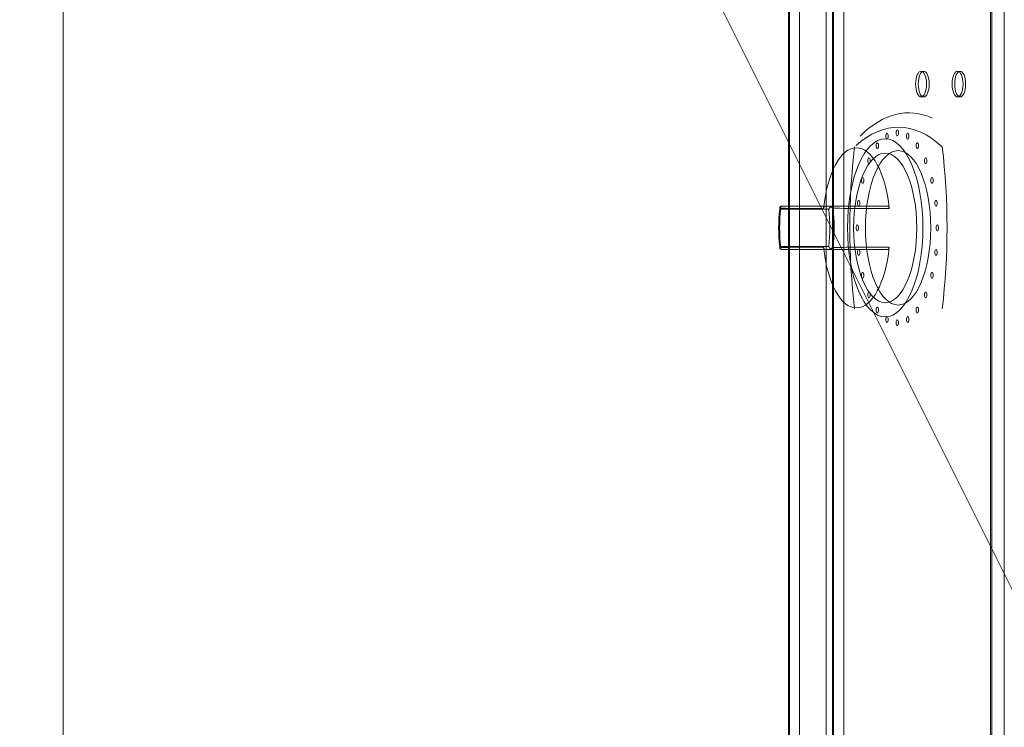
# Model space of a CAD drawing. Header units: millimetres. Extents: x -750 to 57307, y -2234 to 18901.
# Tile 74 of 102: x 20161 to 20505, y 14568 to 14815. Entities that reach past the tile are written whole.
import ezdxf

# ---------------------------------------------------------------- set-up
doc = ezdxf.new("R2010")
doc.units = ezdxf.units.MM
doc.header["$MEASUREMENT"] = 0
doc.linetypes.add('DASHED', pattern=[19.05, 12.7, -6.35])
doc.linetypes.add('HIDDEN', pattern=[0.375, 0.25, -0.125])
for name, color, linetype, lineweight, true_color in [('FLOOR RAISE', 4, 'DASHED', 0, 0x00ffff), ('GREY SCALE', 9, 'Continuous', 0, 0x808080), ('GREYSCALE', 9, 'Continuous', 0, 0x808080)]:
    doc.layers.add(name, color=color, linetype=linetype, lineweight=lineweight, true_color=true_color)

# ---------------------------------------------------------------- blocks, each defined once
blk = doc.blocks.new('FLOOR PLAN')
at = {"layer": 'GREYSCALE', "ltscale": 125}
for q in [(20176.39, 13284.48), (21172.83, 13284.48)]:
    blk.add_line((20176.39, 15278.36), q, dxfattribs=at)
at = {"layer": 'GREYSCALE', "ltscale": 0.25}
blk.add_line((20429.32, 15018.13), (20429.32, 14216.19), dxfattribs=at)
at = {"layer": 'GREYSCALE', "extrusion": (2.94688e-16, 1, -5.17558e-17)}
for p, q in [((20444.33, 14749.98, 784.98), (20427.04, 14749.98, 747.9)), ((20441.92, 14749.98, 734.75), (20463.97, 14749.98, 782.02))]:
    blk.add_line(p, q, dxfattribs=at)
at = {"layer": 'GREYSCALE'}
for p, q in [((20444.33, 14749.98, 784.98), (20427.04, 14749.98, 747.9)), ((20426.26, 14748.98, 748.61), (20443.29, 14748.98, 785.12)), ((20443.29, 14735.94, 785.12), (20426.26, 14735.94, 748.61)), ((20427.04, 14734.94, 747.9), (20444.33, 14734.94, 784.98))]:
    blk.add_line(p, q, dxfattribs=at)
at = {"layer": 'GREYSCALE', "extrusion": (-0.906308, 2.88951e-16, 0.422618)}
for p, q in [((20441.92, 14749.98, 734.75), (20463.97, 14749.98, 782.02)), ((20426.26, 14748.98, 748.61), (20443.29, 14748.98, 785.12)), ((20443.29, 14735.94, 785.12), (20426.26, 14735.94, 748.61)), ((20441.92, 14734.94, 734.75), (20463.97, 14734.94, 782.02))]:
    blk.add_line(p, q, dxfattribs=at)
at = {"layer": 'GREYSCALE', "extrusion": (-2.94688e-16, -1, 5.17558e-17)}
for p, q in [((20427.04, 14734.94, 747.9), (20444.33, 14734.94, 784.98)), ((20441.92, 14734.94, 734.75), (20463.97, 14734.94, 782.02))]:
    blk.add_line(p, q, dxfattribs=at)
at = {"layer": 'GREYSCALE', "extrusion": (0.906308, -5.3388e-16, -0.422618)}
for centre in [(14792.58, 9343.65, 18235.2), (14792.58, 9343.65, 18236.2), (14792.58, 9373.73, 18235.2), (14792.58, 9373.73, 18236.2)]:
    blk.add_circle(centre, 4.51, dxfattribs=at)
at = {"layer": 'GREYSCALE', "extrusion": (-0.906308, 5.3388e-16, 0.422618)}
for centre in [(-14792.58, 9343.65, -18235.2), (-14792.58, 9343.65, -18236.2), (-14792.58, 9373.73, -18235.2), (-14792.58, 9373.73, -18236.2)]:
    blk.add_circle(centre, 4.51, dxfattribs=at)
at = {"layer": 'GREYSCALE', "extrusion": (-0.906308, 2.88951e-16, 0.422618)}
for centre, radius in [((-14742.46, 9331.12, -18227.24), 31.08), ((-14742.46, 9331.12, -18227.24), 31.08), ((-14774.41, 9322.56, -18231.89), 1), ((-14775.54, 9331.12, -18231.89), 1), ((-14774.41, 9339.68, -18231.89), 1), ((-14771.11, 9314.58, -18231.89), 1), ((-14771.11, 9347.66, -18231.89), 1), ((-14742.46, 9331.12, -18227.23), 26.04), ((-14742.46, 9331.12, -18227.23), 26.04), ((-14742.46, 9331.12, -18232.19), 26.92), ((-14765.85, 9307.73, -18231.89), 1), ((-14765.85, 9354.51, -18231.89), 1), ((-14759, 9302.48, -18231.89), 1), ((-14759, 9359.77, -18231.89), 1), ((-14751.02, 9299.17, -18231.89), 1), ((-14751.02, 9363.08, -18231.89), 1), ((-14742.46, 9298.04, -18231.89), 1), ((-14742.46, 9364.2, -18231.89), 1), ((-14733.9, 9299.17, -18231.89), 1), ((-14733.9, 9363.08, -18231.89), 1), ((-14725.92, 9302.48, -18231.89), 1), ((-14725.92, 9359.77, -18231.89), 1), ((-14719.07, 9307.73, -18231.89), 1), ((-14719.07, 9354.51, -18231.89), 1), ((-14713.81, 9314.58, -18231.89), 1), ((-14710.51, 9322.56, -18231.89), 1), ((-14710.51, 9339.68, -18231.89), 1), ((-14713.81, 9347.66, -18231.89), 1), ((-14709.38, 9331.12, -18231.89), 1)]:
    blk.add_circle(centre, radius, dxfattribs=at)
at = {"layer": 'GREYSCALE', "extrusion": (0.906308, -2.88951e-16, -0.422618)}
blk.add_circle((14742.46, 9331.12, 18232.19), 26.92, dxfattribs=at)
for centre, radius, start, end in [((14679.23, 9331.37, 18236.2), 103.32, 337.1764, 10.7814), ((14742.46, 9393.54, 18232.19), 102.27, 253.9912, 286.0091), ((14742.46, 9269.2, 18232.19), 102.27, 73.9909, 106.0088)]:
    blk.add_arc(centre, radius, start, end, dxfattribs=at)
at = {"layer": 'GREYSCALE', "extrusion": (-0.906308, 2.88951e-16, 0.422618)}
for centre, radius, start, end in [((-14679.23, 9331.37, -18236.2), 103.32, 169.2186, 202.8236), ((-14679.23, 9331.37, -18232.19), 98.31, 158.6254, 200.8267), ((-14679.23, 9331.37, -18232.19), 98.31, 158.6254, 200.8267), ((-14742.46, 9331.12, -18216.15), 27.92, 103.9861, 256.0139), ((-14742.46, 9331.12, -18216.15), 27.92, 103.9861, 256.0139), ((-14742.46, 9393.54, -18232.19), 102.27, 253.9909, 286.0088), ((-14742.46, 9269.2, -18232.19), 102.27, 73.9912, 106.0091), ((-14742.46, 9331.12, -18197.1), 22.51, 252.3967, 287.6033), ((-14742.46, 9331.12, -18197.1), 22.51, 252.3967, 287.6033), ((-14742.46, 9331.12, -18197.1), 22.51, 72.3967, 107.6033), ((-14742.46, 9331.12, -18197.1), 22.51, 72.3967, 107.6033), ((-14742.46, 9331.12, -18196.1), 21.17, 252.0741, 287.9259), ((-14742.46, 9331.12, -18196.1), 21.17, 252.0741, 287.9259), ((-14742.46, 9331.12, -18196.1), 21.17, 72.0741, 107.9259), ((-14742.46, 9331.12, -18196.1), 21.17, 72.0741, 107.9259), ((-14742.46, 9331.12, -18216.15), 27.92, 283.9861, 76.0139), ((-14742.46, 9331.12, -18216.15), 27.92, 283.9861, 76.0139)]:
    blk.add_arc(centre, radius, start, end, dxfattribs=at)
at = {"layer": 'GREYSCALE'}
for points, knots in [([(20426.3, 14749.78, 747.75), (20426.24, 14749.7, 747.86), (20426.21, 14749.61, 747.98), (20426.17, 14749.35, 748.28), (20426.19, 14749.17, 748.44), (20426.25, 14748.99, 748.59), (20426.26, 14748.98, 748.6), (20426.26, 14748.98, 748.6), (20426.26, 14748.98, 748.61), (20426.26, 14748.98, 748.61), (20426.26, 14748.98, 748.61), (20426.26, 14748.98, 748.61), (20426.26, 14748.98, 748.61), (20426.26, 14748.98, 748.61), (20426.26, 14748.98, 748.61), (20426.26, 14748.98, 748.61), (20426.26, 14748.98, 748.61), (20426.26, 14748.98, 748.61), (20426.26, 14748.98, 748.61), (20426.26, 14748.98, 748.61)], [-4.568979, -4.568979, -4.568979, -4.568979, -3.692516, -3.692516, -2.450743, -2.450743, -2.363662, -2.363662, -2.337548, -2.337548, -2.323475, -2.323475, -2.309, -2.309, -2.304181, -2.304181, -2.301314, -2.301314, -2.300178, -2.300178, -2.300178, -2.300178]), ([(20426.3, 14749.78, 747.75), (20426.24, 14749.7, 747.86), (20426.21, 14749.61, 747.98), (20426.17, 14749.35, 748.28), (20426.19, 14749.17, 748.44), (20426.25, 14748.99, 748.59), (20426.26, 14748.98, 748.6), (20426.26, 14748.98, 748.6), (20426.26, 14748.98, 748.61), (20426.26, 14748.98, 748.61), (20426.26, 14748.98, 748.61), (20426.26, 14748.98, 748.61), (20426.26, 14748.98, 748.61), (20426.26, 14748.98, 748.61), (20426.26, 14748.98, 748.61), (20426.26, 14748.98, 748.61), (20426.26, 14748.98, 748.61), (20426.26, 14748.98, 748.61), (20426.26, 14748.98, 748.61), (20426.26, 14748.98, 748.61)], [-4.568979, -4.568979, -4.568979, -4.568979, -3.692516, -3.692516, -2.450743, -2.450743, -2.363662, -2.363662, -2.337548, -2.337548, -2.323475, -2.323475, -2.309, -2.309, -2.304181, -2.304181, -2.301314, -2.301314, -2.300178, -2.300178, -2.300178, -2.300178]), ([(20426.3, 14749.78, 747.75), (20426.31, 14749.79, 747.75), (20426.33, 14749.79, 747.75), (20426.36, 14749.81, 747.76), (20426.37, 14749.82, 747.76), (20426.48, 14749.87, 747.78), (20426.59, 14749.91, 747.8), (20426.81, 14749.96, 747.85), (20426.92, 14749.98, 747.87), (20427.04, 14749.98, 747.9), (20427.04, 14749.98, 747.9), (20427.04, 14749.98, 747.9)], [0.6841371, 0.6841371, 0.6841371, 0.6841371, 0.7321349, 0.7321349, 0.7784099, 0.7784099, 1.1160869, 1.1160869, 1.4632126, 1.4632126, 1.4649667, 1.4649667, 1.4649667, 1.4649667]), ([(20426.3, 14749.78, 747.75), (20426.31, 14749.79, 747.75), (20426.33, 14749.79, 747.75), (20426.36, 14749.81, 747.76), (20426.37, 14749.82, 747.76), (20426.48, 14749.87, 747.78), (20426.59, 14749.91, 747.8), (20426.81, 14749.96, 747.85), (20426.92, 14749.98, 747.87), (20427.04, 14749.98, 747.9), (20427.04, 14749.98, 747.9), (20427.04, 14749.98, 747.9)], [0.6841371, 0.6841371, 0.6841371, 0.6841371, 0.7321349, 0.7321349, 0.7784099, 0.7784099, 1.1160869, 1.1160869, 1.4632126, 1.4632126, 1.4649667, 1.4649667, 1.4649667, 1.4649667]), ([(20426.61, 14749.27, 746.99), (20426.61, 14749.27, 746.99), (20426.61, 14749.27, 746.99), (20426.61, 14749.27, 747), (20426.61, 14749.27, 747), (20426.61, 14749.27, 747), (20426.61, 14749.27, 747), (20426.61, 14749.27, 747), (20426.61, 14749.27, 747), (20426.61, 14749.27, 747), (20426.61, 14749.28, 747), (20426.61, 14749.28, 747), (20426.6, 14749.29, 747.01), (20426.6, 14749.3, 747.02), (20426.59, 14749.31, 747.03), (20426.58, 14749.33, 747.05), (20426.57, 14749.34, 747.07), (20426.53, 14749.39, 747.12), (20426.51, 14749.42, 747.16), (20426.46, 14749.5, 747.27), (20426.42, 14749.56, 747.35), (20426.35, 14749.67, 747.53), (20426.32, 14749.73, 747.64), (20426.3, 14749.78, 747.75)], [0, 0, 0, 0, 0.0007562, 0.0007562, 0.0015191, 0.0015191, 0.003065, 0.003065, 0.0062678, 0.0062678, 0.0131942, 0.0131942, 0.027317, 0.027317, 0.0517791, 0.0517791, 0.0965418, 0.0965418, 0.1826488, 0.1826488, 0.3519012, 0.3519012, 0.5581583, 0.5581583, 0.5581583, 0.5581583]), ([(20426.61, 14749.27, 746.99), (20426.61, 14749.27, 746.99), (20426.61, 14749.27, 746.99), (20426.61, 14749.27, 747), (20426.61, 14749.27, 747), (20426.61, 14749.27, 747), (20426.61, 14749.27, 747), (20426.61, 14749.27, 747), (20426.61, 14749.27, 747), (20426.61, 14749.27, 747), (20426.61, 14749.28, 747), (20426.61, 14749.28, 747), (20426.6, 14749.29, 747.01), (20426.6, 14749.3, 747.02), (20426.59, 14749.31, 747.03), (20426.58, 14749.33, 747.05), (20426.57, 14749.34, 747.07), (20426.53, 14749.39, 747.12), (20426.51, 14749.42, 747.16), (20426.46, 14749.5, 747.27), (20426.42, 14749.56, 747.35), (20426.35, 14749.67, 747.53), (20426.32, 14749.73, 747.64), (20426.3, 14749.78, 747.75)], [0, 0, 0, 0, 0.0007562, 0.0007562, 0.0015191, 0.0015191, 0.003065, 0.003065, 0.0062678, 0.0062678, 0.0131942, 0.0131942, 0.027317, 0.027317, 0.0517791, 0.0517791, 0.0965418, 0.0965418, 0.1826488, 0.1826488, 0.3519012, 0.3519012, 0.5581583, 0.5581583, 0.5581583, 0.5581583]), ([(20441.49, 14749.21, 733.83), (20440.94, 14749.21, 734.32), (20440.38, 14749.21, 734.81), (20439.3, 14749.22, 735.76), (20438.78, 14749.22, 736.22), (20437.23, 14749.22, 737.59), (20436.19, 14749.23, 738.51), (20433.49, 14749.24, 740.89), (20431.83, 14749.24, 742.36), (20428.98, 14749.26, 744.88), (20427.8, 14749.26, 745.94), (20426.61, 14749.27, 746.99)], [-20.862973, -20.862973, -20.862973, -20.862973, -18.643241, -18.643241, -16.57177, -16.57177, -12.428827, -12.428827, -5.800119, -5.800119, -1.046163, -1.046163, -1.046163, -1.046163]), ([(20441.49, 14749.21, 733.83), (20440.94, 14749.21, 734.32), (20440.38, 14749.21, 734.81), (20439.3, 14749.22, 735.76), (20438.78, 14749.22, 736.22), (20437.23, 14749.22, 737.59), (20436.19, 14749.23, 738.51), (20433.49, 14749.24, 740.89), (20431.83, 14749.24, 742.36), (20428.98, 14749.26, 744.88), (20427.8, 14749.26, 745.94), (20426.61, 14749.27, 746.99)], [-20.862973, -20.862973, -20.862973, -20.862973, -18.643241, -18.643241, -16.57177, -16.57177, -12.428827, -12.428827, -5.800119, -5.800119, -1.046163, -1.046163, -1.046163, -1.046163]), ([(20427.04, 14749.98, 747.9), (20428.29, 14749.98, 746.78), (20429.55, 14749.98, 745.67), (20432.47, 14749.98, 743.08), (20434.13, 14749.98, 741.62), (20436.83, 14749.98, 739.23), (20437.87, 14749.98, 738.32), (20439.43, 14749.98, 736.95), (20439.95, 14749.98, 736.49), (20440.95, 14749.98, 735.61), (20441.44, 14749.98, 735.18), (20441.92, 14749.98, 734.75)], [0.767144, 0.767144, 0.767144, 0.767144, 5.800119, 5.800119, 12.428827, 12.428827, 16.57177, 16.57177, 18.643241, 18.643241, 20.57812, 20.57812, 20.57812, 20.57812]), ([(20427.04, 14749.98, 747.9), (20428.29, 14749.98, 746.78), (20429.55, 14749.98, 745.67), (20432.47, 14749.98, 743.08), (20434.13, 14749.98, 741.62), (20436.83, 14749.98, 739.23), (20437.87, 14749.98, 738.32), (20439.43, 14749.98, 736.95), (20439.95, 14749.98, 736.49), (20440.95, 14749.98, 735.61), (20441.44, 14749.98, 735.18), (20441.92, 14749.98, 734.75)], [0.767144, 0.767144, 0.767144, 0.767144, 5.800119, 5.800119, 12.428827, 12.428827, 16.57177, 16.57177, 18.643241, 18.643241, 20.57812, 20.57812, 20.57812, 20.57812]), ([(20441.92, 14749.98, 734.75), (20441.88, 14749.98, 734.66), (20441.84, 14749.96, 734.57), (20441.76, 14749.91, 734.4), (20441.72, 14749.87, 734.31), (20441.63, 14749.75, 734.13), (20441.59, 14749.66, 734.05), (20441.53, 14749.45, 733.91), (20441.5, 14749.33, 733.86), (20441.49, 14749.21, 733.83)], [0, 0, 0, 0, 0.299964, 0.299964, 0.59828, 0.59828, 0.9918, 0.9918, 1.371361, 1.371361, 1.371361, 1.371361]), ([(20441.92, 14749.98, 734.75), (20441.88, 14749.98, 734.66), (20441.84, 14749.96, 734.57), (20441.76, 14749.91, 734.4), (20441.72, 14749.87, 734.31), (20441.63, 14749.75, 734.13), (20441.59, 14749.66, 734.05), (20441.53, 14749.45, 733.91), (20441.5, 14749.33, 733.86), (20441.49, 14749.21, 733.83)], [0, 0, 0, 0, 0.299964, 0.299964, 0.59828, 0.59828, 0.9918, 0.9918, 1.371361, 1.371361, 1.371361, 1.371361]), ([(20443.29, 14748.98, 785.12), (20443.29, 14748.98, 785.12), (20443.29, 14748.98, 785.12), (20443.29, 14748.98, 785.12), (20443.29, 14748.98, 785.12), (20443.29, 14748.98, 785.12), (20443.29, 14748.98, 785.12), (20443.29, 14748.98, 785.12), (20443.29, 14748.98, 785.12), (20443.29, 14748.98, 785.12), (20443.29, 14748.98, 785.12), (20443.29, 14748.99, 785.12), (20443.3, 14749.01, 785.15), (20443.36, 14749.15, 785.26), (20443.42, 14749.25, 785.33), (20443.6, 14749.48, 785.49), (20443.72, 14749.61, 785.56), (20443.9, 14749.73, 785.62), (20443.94, 14749.76, 785.63), (20443.97, 14749.78, 785.64)], [-2.013428, -2.013428, -2.013428, -2.013428, -2.012552, -2.012552, -2.009969, -2.009969, -2.005723, -2.005723, -1.993988, -1.993988, -1.958227, -1.958227, -1.803737, -1.803737, -1.39494, -1.39494, -0.837587, -0.837587, -0.714094, -0.714094, -0.714094, -0.714094]), ([(20443.29, 14748.98, 785.12), (20443.29, 14748.98, 785.12), (20443.29, 14748.98, 785.12), (20443.29, 14748.98, 785.12), (20443.29, 14748.98, 785.12), (20443.29, 14748.98, 785.12), (20443.29, 14748.98, 785.12), (20443.29, 14748.98, 785.12), (20443.29, 14748.98, 785.12), (20443.29, 14748.98, 785.12), (20443.29, 14748.98, 785.12), (20443.29, 14748.99, 785.12), (20443.3, 14749.01, 785.15), (20443.36, 14749.15, 785.26), (20443.42, 14749.25, 785.33), (20443.6, 14749.48, 785.49), (20443.72, 14749.61, 785.56), (20443.9, 14749.73, 785.62), (20443.94, 14749.76, 785.63), (20443.97, 14749.78, 785.64)], [-2.013428, -2.013428, -2.013428, -2.013428, -2.012552, -2.012552, -2.009969, -2.009969, -2.005723, -2.005723, -1.993988, -1.993988, -1.958227, -1.958227, -1.803737, -1.803737, -1.39494, -1.39494, -0.837587, -0.837587, -0.714094, -0.714094, -0.714094, -0.714094]), ([(20444.33, 14749.98, 784.98), (20444.33, 14749.98, 784.98), (20444.33, 14749.98, 784.98), (20444.27, 14749.98, 785.08), (20444.21, 14749.96, 785.19), (20444.11, 14749.91, 785.39), (20444.05, 14749.87, 785.48), (20443.99, 14749.81, 785.6), (20443.98, 14749.79, 785.62), (20443.97, 14749.78, 785.64)], [-0.0017633, -0.0017633, -0.0017633, -0.0017633, 0, 0, 0.3544407, 0.3544407, 0.6989598, 0.6989598, 0.783168, 0.783168, 0.783168, 0.783168]), ([(20444.33, 14749.98, 784.98), (20444.33, 14749.98, 784.98), (20444.33, 14749.98, 784.98), (20444.27, 14749.98, 785.08), (20444.21, 14749.96, 785.19), (20444.11, 14749.91, 785.39), (20444.05, 14749.87, 785.48), (20443.99, 14749.81, 785.6), (20443.98, 14749.79, 785.62), (20443.97, 14749.78, 785.64)], [-0.0017633, -0.0017633, -0.0017633, -0.0017633, 0, 0, 0.3544407, 0.3544407, 0.6989598, 0.6989598, 0.783168, 0.783168, 0.783168, 0.783168]), ([(20443.97, 14749.78, 785.64), (20444.04, 14749.74, 785.67), (20444.11, 14749.7, 785.71), (20444.27, 14749.61, 785.78), (20444.37, 14749.54, 785.81), (20444.52, 14749.45, 785.84), (20444.57, 14749.41, 785.85), (20444.64, 14749.36, 785.87), (20444.67, 14749.34, 785.87), (20444.7, 14749.31, 785.88), (20444.71, 14749.3, 785.88), (20444.73, 14749.29, 785.88), (20444.73, 14749.29, 785.88), (20444.74, 14749.28, 785.88), (20444.74, 14749.28, 785.88), (20444.74, 14749.27, 785.88), (20444.74, 14749.27, 785.88), (20444.74, 14749.27, 785.88)], [0.8289705, 0.8289705, 0.8289705, 0.8289705, 1.0570419, 1.0570419, 1.3691091, 1.3691091, 1.5284326, 1.5284326, 1.6112916, 1.6112916, 1.6500585, 1.6500585, 1.6707993, 1.6707993, 1.6821461, 1.6821461, 1.694108, 1.694108, 1.694108, 1.694108]), ([(20443.97, 14749.78, 785.64), (20444.04, 14749.74, 785.67), (20444.11, 14749.7, 785.71), (20444.27, 14749.61, 785.78), (20444.37, 14749.54, 785.81), (20444.52, 14749.45, 785.84), (20444.57, 14749.41, 785.85), (20444.64, 14749.36, 785.87), (20444.67, 14749.34, 785.87), (20444.7, 14749.31, 785.88), (20444.71, 14749.3, 785.88), (20444.73, 14749.29, 785.88), (20444.73, 14749.29, 785.88), (20444.74, 14749.28, 785.88), (20444.74, 14749.28, 785.88), (20444.74, 14749.27, 785.88), (20444.74, 14749.27, 785.88), (20444.74, 14749.27, 785.88)], [0.8289705, 0.8289705, 0.8289705, 0.8289705, 1.0570419, 1.0570419, 1.3691091, 1.3691091, 1.5284326, 1.5284326, 1.6112916, 1.6112916, 1.6500585, 1.6500585, 1.6707993, 1.6707993, 1.6821461, 1.6821461, 1.694108, 1.694108, 1.694108, 1.694108]), ([(20463.97, 14749.98, 782.02), (20462.64, 14749.98, 782.23), (20461.32, 14749.98, 782.43), (20459.31, 14749.98, 782.73), (20458.63, 14749.98, 782.84), (20456.85, 14749.98, 783.11), (20455.75, 14749.98, 783.27), (20452.91, 14749.98, 783.7), (20451.15, 14749.98, 783.96), (20447.71, 14749.98, 784.48), (20446.02, 14749.98, 784.73), (20444.33, 14749.98, 784.98)], [12.565421, 12.565421, 12.565421, 12.565421, 16.570697, 16.570697, 18.642034, 18.642034, 21.956173, 21.956173, 27.258796, 27.258796, 32.376399, 32.376399, 32.376399, 32.376399]), ([(20463.97, 14749.98, 782.02), (20462.64, 14749.98, 782.23), (20461.32, 14749.98, 782.43), (20459.31, 14749.98, 782.73), (20458.63, 14749.98, 782.84), (20456.85, 14749.98, 783.11), (20455.75, 14749.98, 783.27), (20452.91, 14749.98, 783.7), (20451.15, 14749.98, 783.96), (20447.71, 14749.98, 784.48), (20446.02, 14749.98, 784.73), (20444.33, 14749.98, 784.98)], [12.565421, 12.565421, 12.565421, 12.565421, 16.570697, 16.570697, 18.642034, 18.642034, 21.956173, 21.956173, 27.258796, 27.258796, 32.376399, 32.376399, 32.376399, 32.376399]), ([(20444.74, 14749.27, 785.88), (20446.34, 14749.26, 785.65), (20447.94, 14749.26, 785.41), (20451.3, 14749.24, 784.92), (20453.05, 14749.24, 784.66), (20455.9, 14749.23, 784.23), (20456.99, 14749.23, 784.06), (20458.77, 14749.22, 783.8), (20459.46, 14749.22, 783.69), (20461.51, 14749.22, 783.38), (20462.88, 14749.21, 783.18), (20464.3, 14749.21, 782.96), (20464.35, 14749.21, 782.95), (20464.39, 14749.21, 782.95)], [-32.09738, -32.09738, -32.09738, -32.09738, -27.258796, -27.258796, -21.956173, -21.956173, -18.642034, -18.642034, -16.570697, -16.570697, -12.428022, -12.428022, -12.280567, -12.280567, -12.280567, -12.280567]), ([(20444.74, 14749.27, 785.88), (20446.34, 14749.26, 785.65), (20447.94, 14749.26, 785.41), (20451.3, 14749.24, 784.92), (20453.05, 14749.24, 784.66), (20455.9, 14749.23, 784.23), (20456.99, 14749.23, 784.06), (20458.77, 14749.22, 783.8), (20459.46, 14749.22, 783.69), (20461.51, 14749.22, 783.38), (20462.88, 14749.21, 783.18), (20464.3, 14749.21, 782.96), (20464.35, 14749.21, 782.95), (20464.39, 14749.21, 782.95)], [-32.09738, -32.09738, -32.09738, -32.09738, -27.258796, -27.258796, -21.956173, -21.956173, -18.642034, -18.642034, -16.570697, -16.570697, -12.428022, -12.428022, -12.280567, -12.280567, -12.280567, -12.280567]), ([(20464.39, 14749.21, 782.95), (20464.39, 14749.3, 782.93), (20464.37, 14749.38, 782.9), (20464.33, 14749.53, 782.82), (20464.31, 14749.61, 782.77), (20464.24, 14749.77, 782.62), (20464.19, 14749.84, 782.51), (20464.08, 14749.95, 782.28), (20464.02, 14749.98, 782.15), (20463.97, 14749.98, 782.02)], [0, 0, 0, 0, 0.267044, 0.267044, 0.536426, 0.536426, 0.950116, 0.950116, 1.373248, 1.373248, 1.373248, 1.373248]), ([(20464.39, 14749.21, 782.95), (20464.39, 14749.3, 782.93), (20464.37, 14749.38, 782.9), (20464.33, 14749.53, 782.82), (20464.31, 14749.61, 782.77), (20464.24, 14749.77, 782.62), (20464.19, 14749.84, 782.51), (20464.08, 14749.95, 782.28), (20464.02, 14749.98, 782.15), (20463.97, 14749.98, 782.02)], [0, 0, 0, 0, 0.267044, 0.267044, 0.536426, 0.536426, 0.950116, 0.950116, 1.373248, 1.373248, 1.373248, 1.373248]), ([(20426.26, 14735.94, 748.61), (20426.26, 14735.94, 748.61), (20426.26, 14735.94, 748.61), (20426.26, 14735.94, 748.61), (20426.26, 14735.94, 748.61), (20426.26, 14735.94, 748.61), (20426.26, 14735.94, 748.61), (20426.26, 14735.94, 748.61), (20426.26, 14735.94, 748.61), (20426.26, 14735.94, 748.61), (20426.26, 14735.94, 748.61), (20426.26, 14735.93, 748.6), (20426.25, 14735.9, 748.57), (20426.2, 14735.77, 748.45), (20426.18, 14735.66, 748.36), (20426.18, 14735.44, 748.13), (20426.2, 14735.31, 747.99), (20426.27, 14735.19, 747.81), (20426.29, 14735.16, 747.78), (20426.3, 14735.14, 747.75)], [-2.013835, -2.013835, -2.013835, -2.013835, -2.012593, -2.012593, -2.009935, -2.009935, -2.006101, -2.006101, -1.99429, -1.99429, -1.958405, -1.958405, -1.803523, -1.803523, -1.394904, -1.394904, -0.837569, -0.837569, -0.714146, -0.714146, -0.714146, -0.714146]), ([(20426.26, 14735.94, 748.61), (20426.26, 14735.94, 748.61), (20426.26, 14735.94, 748.61), (20426.26, 14735.94, 748.61), (20426.26, 14735.94, 748.61), (20426.26, 14735.94, 748.61), (20426.26, 14735.94, 748.61), (20426.26, 14735.94, 748.61), (20426.26, 14735.94, 748.61), (20426.26, 14735.94, 748.61), (20426.26, 14735.94, 748.61), (20426.26, 14735.93, 748.6), (20426.25, 14735.9, 748.57), (20426.2, 14735.77, 748.45), (20426.18, 14735.66, 748.36), (20426.18, 14735.44, 748.13), (20426.2, 14735.31, 747.99), (20426.27, 14735.19, 747.81), (20426.29, 14735.16, 747.78), (20426.3, 14735.14, 747.75)], [-2.013835, -2.013835, -2.013835, -2.013835, -2.012593, -2.012593, -2.009935, -2.009935, -2.006101, -2.006101, -1.99429, -1.99429, -1.958405, -1.958405, -1.803523, -1.803523, -1.394904, -1.394904, -0.837569, -0.837569, -0.714146, -0.714146, -0.714146, -0.714146]), ([(20426.3, 14735.14, 747.75), (20426.32, 14735.18, 747.67), (20426.34, 14735.21, 747.6), (20426.39, 14735.31, 747.42), (20426.43, 14735.38, 747.33), (20426.49, 14735.47, 747.19), (20426.52, 14735.51, 747.15), (20426.56, 14735.56, 747.08), (20426.57, 14735.58, 747.06), (20426.59, 14735.61, 747.03), (20426.59, 14735.62, 747.02), (20426.6, 14735.63, 747.01), (20426.6, 14735.63, 747.01), (20426.61, 14735.64, 747), (20426.61, 14735.64, 747), (20426.61, 14735.65, 747), (20426.61, 14735.65, 747), (20426.61, 14735.65, 746.99)], [0.8289705, 0.8289705, 0.8289705, 0.8289705, 1.0570419, 1.0570419, 1.3691091, 1.3691091, 1.5284326, 1.5284326, 1.6112916, 1.6112916, 1.6500585, 1.6500585, 1.6707993, 1.6707993, 1.6821461, 1.6821461, 1.694108, 1.694108, 1.694108, 1.694108]), ([(20426.3, 14735.14, 747.75), (20426.32, 14735.18, 747.67), (20426.34, 14735.21, 747.6), (20426.39, 14735.31, 747.42), (20426.43, 14735.38, 747.33), (20426.49, 14735.47, 747.19), (20426.52, 14735.51, 747.15), (20426.56, 14735.56, 747.08), (20426.57, 14735.58, 747.06), (20426.59, 14735.61, 747.03), (20426.59, 14735.62, 747.02), (20426.6, 14735.63, 747.01), (20426.6, 14735.63, 747.01), (20426.61, 14735.64, 747), (20426.61, 14735.64, 747), (20426.61, 14735.65, 747), (20426.61, 14735.65, 747), (20426.61, 14735.65, 746.99)], [0.8289705, 0.8289705, 0.8289705, 0.8289705, 1.0570419, 1.0570419, 1.3691091, 1.3691091, 1.5284326, 1.5284326, 1.6112916, 1.6112916, 1.6500585, 1.6500585, 1.6707993, 1.6707993, 1.6821461, 1.6821461, 1.694108, 1.694108, 1.694108, 1.694108]), ([(20426.61, 14735.65, 746.99), (20427.82, 14735.66, 745.92), (20429.03, 14735.66, 744.85), (20431.56, 14735.68, 742.6), (20432.89, 14735.68, 741.42), (20435.05, 14735.69, 739.52), (20435.88, 14735.69, 738.78), (20437.23, 14735.7, 737.59), (20437.74, 14735.7, 737.13), (20439.3, 14735.7, 735.76), (20440.34, 14735.71, 734.84), (20441.42, 14735.71, 733.9), (20441.45, 14735.71, 733.86), (20441.49, 14735.71, 733.83)], [-32.09738, -32.09738, -32.09738, -32.09738, -27.260564, -27.260564, -21.957597, -21.957597, -18.643243, -18.643243, -16.571772, -16.571772, -12.428829, -12.428829, -12.280567, -12.280567, -12.280567, -12.280567]), ([(20426.61, 14735.65, 746.99), (20427.82, 14735.66, 745.92), (20429.03, 14735.66, 744.85), (20431.56, 14735.68, 742.6), (20432.89, 14735.68, 741.42), (20435.05, 14735.69, 739.52), (20435.88, 14735.69, 738.78), (20437.23, 14735.7, 737.59), (20437.74, 14735.7, 737.13), (20439.3, 14735.7, 735.76), (20440.34, 14735.71, 734.84), (20441.42, 14735.71, 733.9), (20441.45, 14735.71, 733.86), (20441.49, 14735.71, 733.83)], [-32.09738, -32.09738, -32.09738, -32.09738, -27.260564, -27.260564, -21.957597, -21.957597, -18.643243, -18.643243, -16.571772, -16.571772, -12.428829, -12.428829, -12.280567, -12.280567, -12.280567, -12.280567]), ([(20441.49, 14735.71, 733.83), (20441.5, 14735.62, 733.85), (20441.52, 14735.54, 733.88), (20441.55, 14735.39, 733.96), (20441.58, 14735.31, 734.01), (20441.64, 14735.15, 734.16), (20441.69, 14735.08, 734.26), (20441.8, 14734.97, 734.5), (20441.86, 14734.94, 734.62), (20441.92, 14734.94, 734.75)], [0, 0, 0, 0, 0.267044, 0.267044, 0.536426, 0.536426, 0.950116, 0.950116, 1.373248, 1.373248, 1.373248, 1.373248]), ([(20441.49, 14735.71, 733.83), (20441.5, 14735.62, 733.85), (20441.52, 14735.54, 733.88), (20441.55, 14735.39, 733.96), (20441.58, 14735.31, 734.01), (20441.64, 14735.15, 734.16), (20441.69, 14735.08, 734.26), (20441.8, 14734.97, 734.5), (20441.86, 14734.94, 734.62), (20441.92, 14734.94, 734.75)], [0, 0, 0, 0, 0.267044, 0.267044, 0.536426, 0.536426, 0.950116, 0.950116, 1.373248, 1.373248, 1.373248, 1.373248]), ([(20443.97, 14735.14, 785.64), (20443.84, 14735.22, 785.61), (20443.72, 14735.31, 785.56), (20443.47, 14735.58, 785.39), (20443.36, 14735.76, 785.27), (20443.29, 14735.93, 785.13), (20443.29, 14735.94, 785.12), (20443.29, 14735.94, 785.12), (20443.29, 14735.94, 785.12), (20443.29, 14735.94, 785.12), (20443.29, 14735.94, 785.12), (20443.29, 14735.94, 785.12), (20443.29, 14735.94, 785.12), (20443.29, 14735.94, 785.12), (20443.29, 14735.94, 785.12), (20443.29, 14735.94, 785.12), (20443.29, 14735.94, 785.12), (20443.29, 14735.94, 785.12), (20443.29, 14735.94, 785.12), (20443.29, 14735.94, 785.12)], [-8.44556, -8.44556, -8.44556, -8.44556, -6.098348, -6.098348, -2.65729, -2.65729, -2.449125, -2.449125, -2.390397, -2.390397, -2.362772, -2.362772, -2.346928, -2.346928, -2.336306, -2.336306, -2.331244, -2.331244, -2.327246, -2.327246, -2.327246, -2.327246]), ([(20443.97, 14735.14, 785.64), (20443.84, 14735.22, 785.61), (20443.72, 14735.31, 785.56), (20443.47, 14735.58, 785.39), (20443.36, 14735.76, 785.27), (20443.29, 14735.93, 785.13), (20443.29, 14735.94, 785.12), (20443.29, 14735.94, 785.12), (20443.29, 14735.94, 785.12), (20443.29, 14735.94, 785.12), (20443.29, 14735.94, 785.12), (20443.29, 14735.94, 785.12), (20443.29, 14735.94, 785.12), (20443.29, 14735.94, 785.12), (20443.29, 14735.94, 785.12), (20443.29, 14735.94, 785.12), (20443.29, 14735.94, 785.12), (20443.29, 14735.94, 785.12), (20443.29, 14735.94, 785.12), (20443.29, 14735.94, 785.12)], [-8.44556, -8.44556, -8.44556, -8.44556, -6.098348, -6.098348, -2.65729, -2.65729, -2.449125, -2.449125, -2.390397, -2.390397, -2.362772, -2.362772, -2.346928, -2.346928, -2.336306, -2.336306, -2.331244, -2.331244, -2.327246, -2.327246, -2.327246, -2.327246]), ([(20444.74, 14735.65, 785.88), (20444.74, 14735.65, 785.88), (20444.74, 14735.65, 785.88), (20444.74, 14735.65, 785.88), (20444.74, 14735.65, 785.88), (20444.74, 14735.65, 785.88), (20444.74, 14735.65, 785.88), (20444.74, 14735.65, 785.88), (20444.74, 14735.65, 785.88), (20444.74, 14735.64, 785.88), (20444.74, 14735.64, 785.88), (20444.74, 14735.64, 785.88), (20444.73, 14735.63, 785.88), (20444.72, 14735.62, 785.88), (20444.71, 14735.61, 785.88), (20444.68, 14735.59, 785.87), (20444.66, 14735.58, 785.87), (20444.6, 14735.53, 785.86), (20444.56, 14735.5, 785.85), (20444.43, 14735.42, 785.83), (20444.35, 14735.36, 785.8), (20444.17, 14735.25, 785.74), (20444.07, 14735.19, 785.69), (20443.97, 14735.14, 785.64)], [0, 0, 0, 0, 0.0007562, 0.0007562, 0.0015191, 0.0015191, 0.003065, 0.003065, 0.0062678, 0.0062678, 0.0131943, 0.0131943, 0.027317, 0.027317, 0.0517792, 0.0517792, 0.096542, 0.096542, 0.1826491, 0.1826491, 0.3519018, 0.3519018, 0.5581592, 0.5581592, 0.5581592, 0.5581592]), ([(20444.74, 14735.65, 785.88), (20444.74, 14735.65, 785.88), (20444.74, 14735.65, 785.88), (20444.74, 14735.65, 785.88), (20444.74, 14735.65, 785.88), (20444.74, 14735.65, 785.88), (20444.74, 14735.65, 785.88), (20444.74, 14735.65, 785.88), (20444.74, 14735.65, 785.88), (20444.74, 14735.64, 785.88), (20444.74, 14735.64, 785.88), (20444.74, 14735.64, 785.88), (20444.73, 14735.63, 785.88), (20444.72, 14735.62, 785.88), (20444.71, 14735.61, 785.88), (20444.68, 14735.59, 785.87), (20444.66, 14735.58, 785.87), (20444.6, 14735.53, 785.86), (20444.56, 14735.5, 785.85), (20444.43, 14735.42, 785.83), (20444.35, 14735.36, 785.8), (20444.17, 14735.25, 785.74), (20444.07, 14735.19, 785.69), (20443.97, 14735.14, 785.64)], [0, 0, 0, 0, 0.0007562, 0.0007562, 0.0015191, 0.0015191, 0.003065, 0.003065, 0.0062678, 0.0062678, 0.0131943, 0.0131943, 0.027317, 0.027317, 0.0517792, 0.0517792, 0.096542, 0.096542, 0.1826491, 0.1826491, 0.3519018, 0.3519018, 0.5581592, 0.5581592, 0.5581592, 0.5581592]), ([(20464.39, 14735.71, 782.95), (20463.66, 14735.71, 783.06), (20462.93, 14735.71, 783.17), (20461.51, 14735.7, 783.38), (20460.83, 14735.7, 783.49), (20458.77, 14735.7, 783.8), (20457.4, 14735.69, 784), (20453.84, 14735.68, 784.54), (20451.65, 14735.68, 784.86), (20447.89, 14735.66, 785.42), (20446.32, 14735.66, 785.65), (20444.74, 14735.65, 785.88)], [-20.862973, -20.862973, -20.862973, -20.862973, -18.643241, -18.643241, -16.57177, -16.57177, -12.428827, -12.428827, -5.800119, -5.800119, -1.046163, -1.046163, -1.046163, -1.046163]), ([(20464.39, 14735.71, 782.95), (20463.66, 14735.71, 783.06), (20462.93, 14735.71, 783.17), (20461.51, 14735.7, 783.38), (20460.83, 14735.7, 783.49), (20458.77, 14735.7, 783.8), (20457.4, 14735.69, 784), (20453.84, 14735.68, 784.54), (20451.65, 14735.68, 784.86), (20447.89, 14735.66, 785.42), (20446.32, 14735.66, 785.65), (20444.74, 14735.65, 785.88)], [-20.862973, -20.862973, -20.862973, -20.862973, -18.643241, -18.643241, -16.57177, -16.57177, -12.428827, -12.428827, -5.800119, -5.800119, -1.046163, -1.046163, -1.046163, -1.046163]), ([(20463.97, 14734.94, 782.02), (20464.01, 14734.94, 782.12), (20464.05, 14734.96, 782.21), (20464.13, 14735.01, 782.38), (20464.17, 14735.05, 782.46), (20464.25, 14735.17, 782.64), (20464.29, 14735.26, 782.73), (20464.36, 14735.47, 782.87), (20464.38, 14735.59, 782.92), (20464.39, 14735.71, 782.95)], [0, 0, 0, 0, 0.299964, 0.299964, 0.59828, 0.59828, 0.9918, 0.9918, 1.371361, 1.371361, 1.371361, 1.371361]), ([(20463.97, 14734.94, 782.02), (20464.01, 14734.94, 782.12), (20464.05, 14734.96, 782.21), (20464.13, 14735.01, 782.38), (20464.17, 14735.05, 782.46), (20464.25, 14735.17, 782.64), (20464.29, 14735.26, 782.73), (20464.36, 14735.47, 782.87), (20464.38, 14735.59, 782.92), (20464.39, 14735.71, 782.95)], [0, 0, 0, 0, 0.299964, 0.299964, 0.59828, 0.59828, 0.9918, 0.9918, 1.371361, 1.371361, 1.371361, 1.371361]), ([(20427.04, 14734.94, 747.9), (20427.04, 14734.94, 747.9), (20427.04, 14734.94, 747.9), (20426.92, 14734.94, 747.87), (20426.8, 14734.96, 747.85), (20426.58, 14735.01, 747.8), (20426.47, 14735.05, 747.78), (20426.35, 14735.11, 747.76), (20426.32, 14735.13, 747.75), (20426.3, 14735.14, 747.75)], [-0.0017633, -0.0017633, -0.0017633, -0.0017633, 0, 0, 0.3544407, 0.3544407, 0.6989598, 0.6989598, 0.783168, 0.783168, 0.783168, 0.783168]), ([(20427.04, 14734.94, 747.9), (20427.04, 14734.94, 747.9), (20427.04, 14734.94, 747.9), (20426.92, 14734.94, 747.87), (20426.8, 14734.96, 747.85), (20426.58, 14735.01, 747.8), (20426.47, 14735.05, 747.78), (20426.35, 14735.11, 747.76), (20426.32, 14735.13, 747.75), (20426.3, 14735.14, 747.75)], [-0.0017633, -0.0017633, -0.0017633, -0.0017633, 0, 0, 0.3544407, 0.3544407, 0.6989598, 0.6989598, 0.783168, 0.783168, 0.783168, 0.783168]), ([(20441.92, 14734.94, 734.75), (20440.92, 14734.94, 735.64), (20439.91, 14734.94, 736.52), (20438.39, 14734.94, 737.86), (20437.87, 14734.94, 738.32), (20436.52, 14734.94, 739.51), (20435.69, 14734.94, 740.24), (20433.53, 14734.94, 742.15), (20432.2, 14734.94, 743.32), (20429.59, 14734.94, 745.63), (20428.31, 14734.94, 746.76), (20427.04, 14734.94, 747.9)], [12.565421, 12.565421, 12.565421, 12.565421, 16.571772, 16.571772, 18.643243, 18.643243, 21.957597, 21.957597, 27.260564, 27.260564, 32.376399, 32.376399, 32.376399, 32.376399]), ([(20441.92, 14734.94, 734.75), (20440.92, 14734.94, 735.64), (20439.91, 14734.94, 736.52), (20438.39, 14734.94, 737.86), (20437.87, 14734.94, 738.32), (20436.52, 14734.94, 739.51), (20435.69, 14734.94, 740.24), (20433.53, 14734.94, 742.15), (20432.2, 14734.94, 743.32), (20429.59, 14734.94, 745.63), (20428.31, 14734.94, 746.76), (20427.04, 14734.94, 747.9)], [12.565421, 12.565421, 12.565421, 12.565421, 16.571772, 16.571772, 18.643243, 18.643243, 21.957597, 21.957597, 27.260564, 27.260564, 32.376399, 32.376399, 32.376399, 32.376399]), ([(20443.97, 14735.14, 785.64), (20443.98, 14735.13, 785.63), (20443.98, 14735.13, 785.61), (20444, 14735.11, 785.59), (20444, 14735.1, 785.58), (20444.06, 14735.05, 785.48), (20444.11, 14735.01, 785.38), (20444.22, 14734.95, 785.18), (20444.27, 14734.94, 785.08), (20444.33, 14734.94, 784.98), (20444.33, 14734.94, 784.98), (20444.33, 14734.94, 784.98)], [0.6841371, 0.6841371, 0.6841371, 0.6841371, 0.7321349, 0.7321349, 0.7784099, 0.7784099, 1.1160869, 1.1160869, 1.4632126, 1.4632126, 1.4649667, 1.4649667, 1.4649667, 1.4649667]), ([(20443.97, 14735.14, 785.64), (20443.98, 14735.13, 785.63), (20443.98, 14735.13, 785.61), (20444, 14735.11, 785.59), (20444, 14735.1, 785.58), (20444.06, 14735.05, 785.48), (20444.11, 14735.01, 785.38), (20444.22, 14734.95, 785.18), (20444.27, 14734.94, 785.08), (20444.33, 14734.94, 784.98), (20444.33, 14734.94, 784.98), (20444.33, 14734.94, 784.98)], [0.6841371, 0.6841371, 0.6841371, 0.6841371, 0.7321349, 0.7321349, 0.7784099, 0.7784099, 1.1160869, 1.1160869, 1.4632126, 1.4632126, 1.4649667, 1.4649667, 1.4649667, 1.4649667]), ([(20444.33, 14734.94, 784.98), (20445.99, 14734.94, 784.73), (20447.65, 14734.94, 784.48), (20451.51, 14734.94, 783.91), (20453.7, 14734.94, 783.58), (20457.26, 14734.94, 783.04), (20458.63, 14734.94, 782.84), (20460.68, 14734.94, 782.52), (20461.36, 14734.94, 782.42), (20462.69, 14734.94, 782.22), (20463.33, 14734.94, 782.12), (20463.97, 14734.94, 782.02)], [0.767144, 0.767144, 0.767144, 0.767144, 5.800119, 5.800119, 12.428827, 12.428827, 16.57177, 16.57177, 18.643241, 18.643241, 20.57812, 20.57812, 20.57812, 20.57812]), ([(20444.33, 14734.94, 784.98), (20445.99, 14734.94, 784.73), (20447.65, 14734.94, 784.48), (20451.51, 14734.94, 783.91), (20453.7, 14734.94, 783.58), (20457.26, 14734.94, 783.04), (20458.63, 14734.94, 782.84), (20460.68, 14734.94, 782.52), (20461.36, 14734.94, 782.42), (20462.69, 14734.94, 782.22), (20463.33, 14734.94, 782.12), (20463.97, 14734.94, 782.02)], [0.767144, 0.767144, 0.767144, 0.767144, 5.800119, 5.800119, 12.428827, 12.428827, 16.57177, 16.57177, 18.643241, 18.643241, 20.57812, 20.57812, 20.57812, 20.57812])]:
    blk.add_open_spline(points, degree=3, knots=knots, dxfattribs=at)
at = {"layer": 'GREYSCALE', "ltscale": 0.25}
for points, invisible_edges in [([(20430.31, 15018.13, 894.14), (20429.57, 15018.13, 886.61), (20429.57, 14216.19, 886.61), (20430.31, 14216.19, 894.14)], 8), ([(20442.35, 15018.13, 902.18), (20435.11, 15018.13, 899.98), (20435.11, 14216.19, 899.98), (20442.35, 14216.19, 902.18)], 2), ([(20444.68, 15018.13, 692.78), (20444.66, 15018.13, 692.4), (20444.66, 14216.19, 692.4), (20444.68, 14216.19, 692.78)], 8), ([(20444.66, 15018.13, 659.48), (20444.96, 15018.13, 658.05), (20444.96, 14216.19, 658.05), (20444.66, 14216.19, 659.48)], 2), ([(20444.74, 15018.13, 693.16), (20444.68, 15018.13, 692.78), (20444.68, 14216.19, 692.78), (20444.74, 14216.19, 693.16)], 10), ([(20444.84, 15018.13, 693.53), (20444.74, 15018.13, 693.16), (20444.74, 14216.19, 693.16), (20444.84, 14216.19, 693.53)], 10), ([(20444.98, 15018.13, 693.88), (20444.84, 15018.13, 693.53), (20444.84, 14216.19, 693.53), (20444.98, 14216.19, 693.88)], 2), ([(20444.96, 15018.13, 658.05), (20445.82, 15018.13, 656.87), (20445.82, 14216.19, 656.87), (20444.96, 14216.19, 658.05)], 10), ([(20445.82, 15018.13, 656.87), (20447.08, 15018.13, 656.14), (20447.08, 14216.19, 656.14), (20445.82, 14216.19, 656.87)], 10), ([(20447.08, 15018.13, 656.14), (20448.53, 15018.13, 655.99), (20448.53, 14216.19, 655.99), (20447.08, 14216.19, 656.14)], 8)]:
    blk.add_3dface(points, dxfattribs=dict(at, invisible_edges=invisible_edges))
for points in [[(20429.57, 15018.13, 886.61), (20433.14, 15018.13, 879.93), (20433.14, 14216.19, 879.93), (20429.57, 14216.19, 886.61)], [(20433.14, 15018.13, 879.93), (20499.67, 15018.13, 815.05), (20499.67, 14216.19, 815.05), (20433.14, 14216.19, 879.93)], [(20504.5, 15018.13, 902.18), (20442.35, 15018.13, 902.18), (20442.35, 14216.19, 902.18), (20504.5, 14216.19, 902.18)], [(20444.66, 15018.13, 692.4), (20444.66, 15018.13, 659.48), (20444.66, 14216.19, 659.48), (20444.66, 14216.19, 692.4)], [(20500.17, 15018.13, 812.22), (20444.98, 15018.13, 693.88), (20444.98, 14216.19, 693.88), (20500.17, 14216.19, 812.22)], [(20448.53, 15018.13, 655.99), (20504.5, 15018.13, 662.14), (20504.5, 14216.19, 662.14), (20448.53, 14216.19, 655.99)]]:
    blk.add_3dface(points, dxfattribs=at)
at = {"layer": 'GREYSCALE'}
for points, invisible_edges in [([(20435.11, 15018.13, 899.98), (20430.31, 15018.13, 894.14), (20430.31, 14216.19, 894.14), (20435.11, 14216.19, 899.98)], 10), ([(20499.67, 15018.13, 815.05), (20500.13, 15018.13, 814.44), (20500.13, 14216.19, 814.44), (20499.67, 14216.19, 815.05)], 2), ([(20500.13, 15018.13, 814.44), (20500.37, 15018.13, 813.72), (20500.37, 14216.19, 813.72), (20500.13, 14216.19, 814.44)], 10), ([(20500.39, 15018.13, 812.95), (20500.17, 15018.13, 812.22), (20500.17, 14216.19, 812.22), (20500.39, 14216.19, 812.95)], 8), ([(20500.37, 15018.13, 813.72), (20500.39, 15018.13, 812.95), (20500.39, 14216.19, 812.95), (20500.37, 14216.19, 813.72)], 10)]:
    blk.add_3dface(points, dxfattribs=dict(at, invisible_edges=invisible_edges))
blk.add_3dface([(20504.5, 15018.13, 662.14), (20504.5, 15018.13, 902.18), (20504.5, 14216.19, 902.18), (20504.5, 14216.19, 662.14)], dxfattribs=at)

msp = doc.modelspace()

# ---------------------------------------------------------------- linework, layer by layer
at = {"layer": 'FLOOR RAISE', "linetype": 'HIDDEN', "ltscale": 500, "const_width": 20}
msp.add_lwpolyline([(13748.49, 12178.11, -0.331806), (21061.98, 18073.25, 1.216889)], format="xyb", dxfattribs=at)

# ---------------------------------------------------------------- block references
at = {"layer": 'GREY SCALE', "ltscale": 5}
msp.add_blockref('FLOOR PLAN', (0, 0), dxfattribs=at)

doc.saveas('drawing.dxf')
